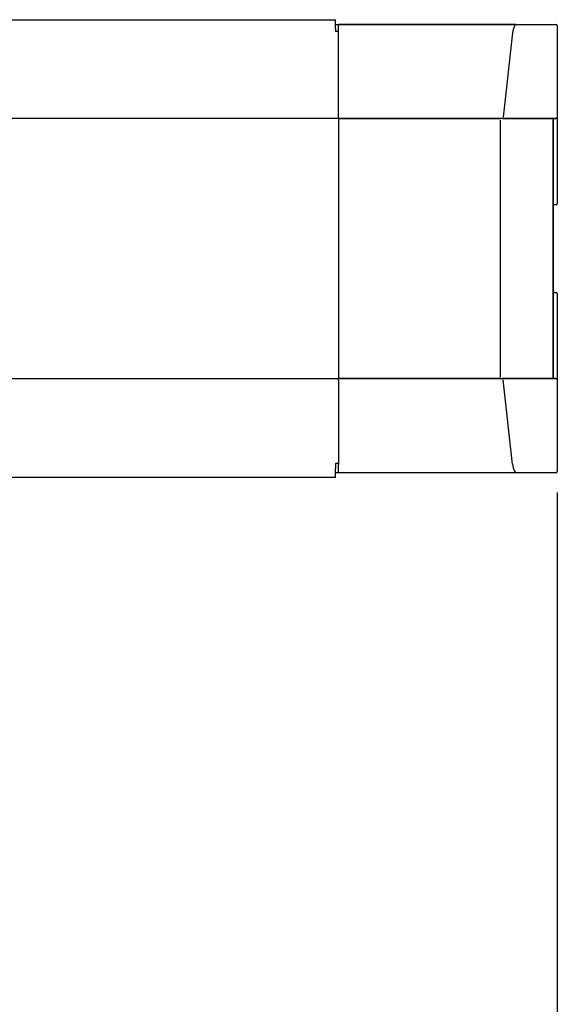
# Model space of a CAD drawing. Header units: millimetres. Extents: x 2819 to 5758, y -64 to 2014.
# Tile 37 of 41: x 4706 to 4936, y 1026 to 1448. Entities that reach past the tile are written whole.
import ezdxf

# ---------------------------------------------------------------- set-up
doc = ezdxf.new("R2010")
doc.units = ezdxf.units.MM
doc.dimstyles.get("Standard").update_dxf_attribs({"dimtxt": 20, "dimasz": 10, "dimexe": 9, "dimexo": 9, "dimgap": 10, "dimtad": 0, "dimtih": 1, "dimtoh": 1, "dimdsep": 46, "dimtxsty": 'Standard', "dimcen": 0.09, "dimadec": 0, "dimazin": 0, "dimtfac": 1, "dimtofl": 0, "dimtmove": 0, "dimatfit": 3, "dimfxl": 0, "dimtolj": 1, "dimtzin": 0, "dimarcsym": 0})

# ---------------------------------------------------------------- blocks, each defined once
blk = doc.blocks.new('*D6')
at = {"color": 0, "lineweight": -2}
for p, q in [((4343.44, 1245.53), (4343.44, 694.73)), ((4936.44, 1245.53), (4936.44, 694.73)), ((4353.44, 703.73), (4603.28, 703.73)), ((4926.44, 703.73), (4676.61, 703.73))]:
    blk.add_line(p, q, dxfattribs=at)
at = {"color": 0, "lineweight": 18}
for points in [[(4353.44, 705.4), (4353.44, 702.07), (4343.44, 703.73)], [(4926.44, 705.4), (4926.44, 702.07), (4936.44, 703.73)]]:
    blk.add_solid(points, dxfattribs=at)
at = {"layer": 'Defpoints', "color": 0, "lineweight": 18}
for p in [(4343.44, 1254.53), (4936.44, 1254.53), (4936.44, 703.73)]:
    blk.add_point(p, dxfattribs=at)
at = {"color": 0, "lineweight": 18, "insert": (4639.94, 703.73), "char_height": 20, "attachment_point": 5}
blk.add_mtext('\\A1;593', dxfattribs=at)

msp = doc.modelspace()

# ---------------------------------------------------------------- linework, layer by layer
for p, q in [((4438.495, 1448.033), (4841.495, 1448.033)), ((4438.495, 1448.033), (4841.495, 1448.033)), ((4841.495, 1444.258), (4841.495, 1448.033)), ((4841.495, 1446.033), (4842.745, 1446.033)), ((4918.474, 1446.033), (4842.745, 1446.033)), ((4842.745, 1442.465), (4842.745, 1446.033)), ((4842.745, 1446.033), (4918.478, 1446.033)), ((4918.478, 1446.033), (4935.945, 1446.033)), ((4919.007, 1446.033), (4935.948, 1446.033)), ((4841.495, 1444.258), (4841.495, 1443.021)), ((4842.745, 1443.021), (4841.495, 1443.021)), ((4842.745, 1406.358), (4842.745, 1442.465)), ((4917.248, 1442.389), (4913.293, 1406.282)), ((4936.445, 1445.533), (4936.445, 1406.215)), ((4936.445, 1445.533), (4936.445, 1406.215)), ((4842.745, 1405.734), (4437.149, 1405.734)), ((4842.745, 1405.715), (4842.745, 1406.358)), ((4842.745, 1405.715), (4911.667, 1405.715)), ((4842.745, 1405.715), (4842.745, 1405.215)), ((4912.945, 1405.715), (4842.745, 1405.715)), ((4842.745, 1405.215), (4842.745, 1294.851)), ((4912.016, 1405.215), (4912.016, 1294.851)), ((4935.945, 1405.715), (4912.945, 1405.715)), ((4912.948, 1405.715), (4935.948, 1405.715)), ((4934.645, 1294.851), (4934.645, 1405.215)), ((4934.645, 1405.215), (4934.645, 1294.851)), ((4936.445, 1406.215), (4936.445, 1369.269)), ((4936.445, 1406.211), (4936.445, 1369.265)), ((4935.945, 1368.769), (4935.145, 1368.769)), ((4935.145, 1331.298), (4935.945, 1331.298)), ((4936.445, 1330.802), (4936.445, 1293.855)), ((4936.445, 1330.798), (4936.445, 1293.851)), ((4842.745, 1294.332), (4437.149, 1294.332)), ((4842.745, 1294.851), (4842.745, 1294.351)), ((4911.667, 1294.351), (4842.745, 1294.351)), ((4842.745, 1294.351), (4912.945, 1294.351)), ((4842.745, 1293.708), (4842.745, 1294.351)), ((4842.745, 1294.351), (4912.945, 1294.351)), ((4912.945, 1294.351), (4935.945, 1294.351)), ((4935.948, 1294.351), (4912.948, 1294.351)), ((4842.745, 1293.708), (4842.745, 1257.601)), ((4917.248, 1257.677), (4913.293, 1293.784)), ((4936.445, 1293.851), (4936.445, 1254.533)), ((4936.445, 1293.851), (4936.445, 1254.533)), ((4841.495, 1258.033), (4841.495, 1255.809)), ((4842.745, 1258.033), (4841.495, 1258.033)), ((4842.745, 1254.033), (4842.745, 1257.601)), ((4841.495, 1252.033), (4841.495, 1255.809)), ((4842.745, 1254.033), (4841.495, 1254.033)), ((4918.474, 1254.033), (4842.745, 1254.033)), ((4918.478, 1254.033), (4842.745, 1254.033)), ((4935.945, 1254.033), (4918.478, 1254.033)), ((4935.948, 1254.033), (4919.007, 1254.033)), ((4841.495, 1252.033), (4438.495, 1252.033)), ((4841.495, 1252.033), (4438.495, 1252.033))]:
    msp.add_line(p, q)
for centre, start, end in [((4935.945, 1445.533), 0, 90), ((4935.145, 1405.215), 90, 180), ((4935.945, 1406.215), 270, 0), ((4935.145, 1368.269), 90, 180), ((4935.945, 1369.269), 270, 0), ((4935.145, 1331.798), 180, 270), ((4935.945, 1330.798), 0, 90), ((4935.145, 1294.851), 180, 270), ((4935.945, 1293.851), 0, 90), ((4935.945, 1254.533), 270, 0)]:
    msp.add_arc(centre, 0.5, start, end)
for centre, start_param, end_param in [((4919.011, 1441.033), 0.0021816, 1.2961751), ((4919.011, 1259.033), 1.8454176, 3.139411)]:
    msp.add_ellipse(centre, major_axis=(0, 5), ratio=0.3663169, start_param=start_param, end_param=end_param)

# ---------------------------------------------------------------- dimensions: what is measured, and where the dimension line sits
at = {"lineweight": 18}
dim = msp.add_linear_dim(base=(4936.445, 703.734), p1=(4343.445, 1254.533), p2=(4936.445, 1254.533), dimstyle='Standard', dxfattribs=at)
dim.commit()
dim.dimension.update_dxf_attribs({"geometry": '*D6', "text_midpoint": (4639.945, 703.734)})

doc.saveas('drawing.dxf')
